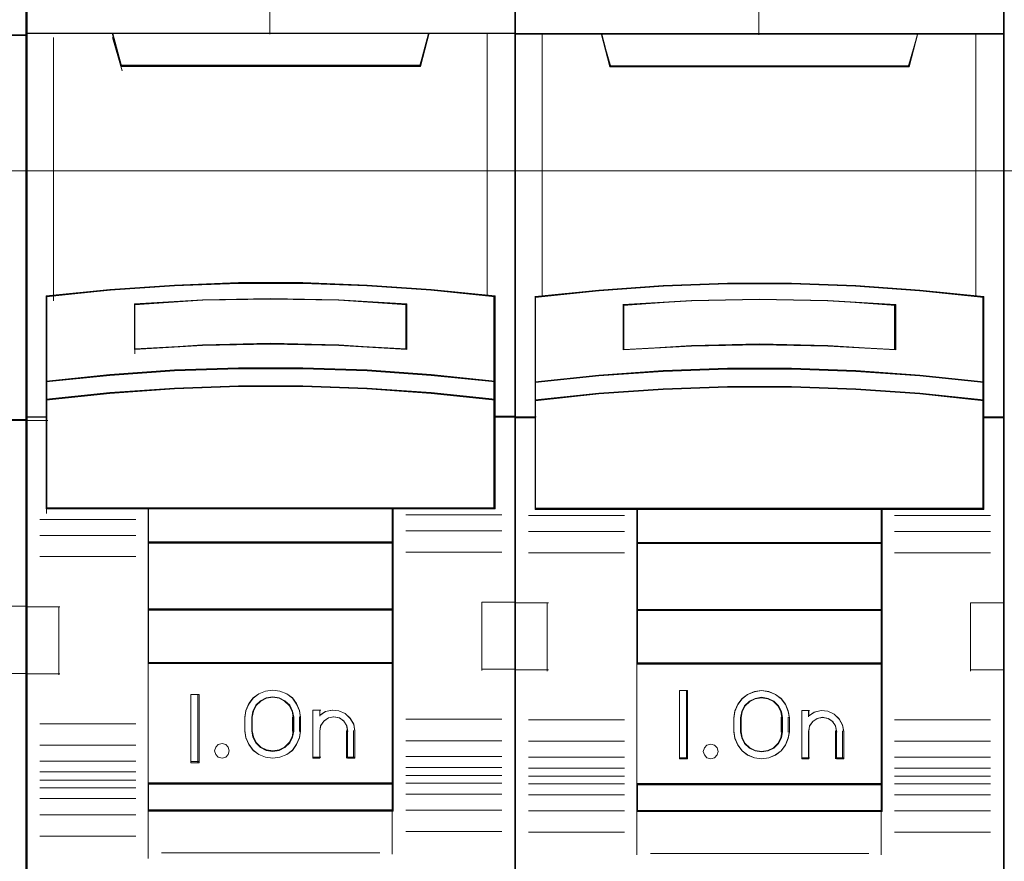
# Model space of a CAD drawing. Header units: millimetres. Extents: x 262469 to 275208, y -32539 to 9411.
# Tile 12 of 256: x 270010 to 270050, y -26614 to -26580. Entities that reach past the tile are written whole.
import ezdxf

# ---------------------------------------------------------------- set-up
doc = ezdxf.new("R2010")
doc.units = ezdxf.units.MM
doc.header["$LTSCALE"] = 100
doc.layers.add('$ ele elektryka', color=1, linetype='Continuous', lineweight=30)
doc.layers.add('$ IE SCHEMAT', color=7, linetype='Continuous', lineweight=0)

msp = doc.modelspace()

# ---------------------------------------------------------------- linework, layer by layer
at = {"layer": '$ ele elektryka', "color": 7, "lineweight": 0}
for points in [[(269970.524, -26559.568), (269950.698, -26559.568), (269950.698, -26649.845), (269970.524, -26649.845), (269990.338, -26649.845), (270010.164, -26649.845), (270010.164, -26559.568), (269990.338, -26559.568), (269970.524, -26559.568)], [(270029.911, -26559.564), (270010.121, -26559.564), (270010.121, -26649.512), (270029.911, -26649.512), (270029.911, -26559.564)], [(270049.681, -26559.588), (270029.892, -26559.588), (270029.892, -26649.535), (270049.681, -26649.535), (270049.681, -26559.588)], [(270009.012, -26580.224), (270009.012, -26590.913), (270009.298, -26590.925), (270009.298, -26594.383), (270009.298, -26595.123), (270009.298, -26595.82), (270010.164, -26595.82), (270010.164, -26580.224), (270009.012, -26580.224)], [(270018.718, -26590.268), (270021.314, -26590.268), (270023.91, -26590.364), (270026.501, -26590.546), (270029.091, -26590.8), (270029.091, -26594.252), (270029.091, -26594.989), (270029.091, -26595.685), (270029.911, -26595.685), (270029.911, -26580.147), (270028.809, -26580.147), (270026.415, -26580.147), (270026.066, -26581.447), (270013.967, -26581.447), (270013.618, -26580.147), (270011.224, -26580.147), (270010.121, -26580.147), (270010.121, -26595.685), (270010.942, -26595.685), (270010.942, -26594.989), (270010.942, -26594.252), (270010.942, -26590.8), (270013.52, -26590.546), (270016.122, -26590.364), (270018.718, -26590.268)], [(270013.959, -26581.493), (270026.077, -26581.493), (270026.427, -26580.147), (270020.012, -26580.147), (270013.61, -26580.147), (270013.959, -26581.493)], [(270038.488, -26590.291), (270041.085, -26590.291), (270043.681, -26590.388), (270046.271, -26590.569), (270048.861, -26590.823), (270048.861, -26594.275), (270048.861, -26595.013), (270048.861, -26595.708), (270049.681, -26595.708), (270049.681, -26580.17), (270048.579, -26580.17), (270046.185, -26580.17), (270045.836, -26581.47), (270033.737, -26581.47), (270033.388, -26580.17), (270030.994, -26580.17), (270029.892, -26580.17), (270029.892, -26595.708), (270030.712, -26595.708), (270030.712, -26595.013), (270030.712, -26594.275), (270030.712, -26590.823), (270033.29, -26590.569), (270035.892, -26590.388), (270038.488, -26590.291)], [(270033.729, -26581.517), (270045.843, -26581.517), (270046.193, -26580.17), (270039.78, -26580.17), (270033.38, -26580.17), (270033.729, -26581.517)], [(270023.914, -26593.812), (270026.505, -26593.988), (270029.096, -26594.257), (270029.096, -26590.776), (270026.505, -26590.521), (270023.914, -26590.338), (270021.317, -26590.24), (270018.72, -26590.24), (270016.122, -26590.338), (270013.519, -26590.521), (270010.94, -26590.776), (270010.94, -26594.257), (270013.519, -26593.988), (270016.122, -26593.812), (270018.72, -26593.72), (270021.317, -26593.72), (270023.914, -26593.812)], [(270043.681, -26593.835), (270046.272, -26594.012), (270048.863, -26594.28), (270048.863, -26590.8), (270046.272, -26590.544), (270043.681, -26590.361), (270041.085, -26590.263), (270038.488, -26590.263), (270035.891, -26590.361), (270033.289, -26590.544), (270030.71, -26590.8), (270030.71, -26594.28), (270033.289, -26594.012), (270035.891, -26593.835), (270038.488, -26593.743), (270041.085, -26593.743), (270043.681, -26593.835)], [(270025.526, -26591.094), (270025.526, -26592.937), (270022.772, -26592.783), (270020.012, -26592.734), (270017.264, -26592.783), (270014.51, -26592.937), (270014.51, -26591.094), (270017.264, -26590.934), (270020.012, -26590.884), (270022.772, -26590.934), (270025.526, -26591.094)], [(270022.772, -26592.783), (270025.526, -26592.937), (270025.526, -26591.094), (270022.772, -26590.934), (270020.012, -26590.884), (270017.264, -26590.934), (270014.51, -26591.094), (270014.51, -26592.937), (270017.264, -26592.783), (270020.012, -26592.734), (270022.772, -26592.783)], [(270045.297, -26591.117), (270045.297, -26592.96), (270042.542, -26592.806), (270039.78, -26592.757), (270037.031, -26592.806), (270034.276, -26592.96), (270034.276, -26591.117), (270037.031, -26590.957), (270039.78, -26590.908), (270042.542, -26590.957), (270045.297, -26591.117)], [(270042.542, -26592.806), (270045.297, -26592.96), (270045.297, -26591.117), (270042.542, -26590.957), (270039.78, -26590.908), (270037.031, -26590.957), (270034.276, -26591.117), (270034.276, -26592.96), (270037.031, -26592.806), (270039.78, -26592.757), (270042.542, -26592.806)], [(270026.505, -26593.954), (270023.914, -26593.772), (270021.317, -26593.678), (270018.72, -26593.678), (270016.122, -26593.772), (270013.519, -26593.954), (270010.94, -26594.23), (270010.94, -26594.994), (270013.519, -26594.718), (270016.122, -26594.537), (270018.72, -26594.443), (270021.317, -26594.443), (270023.914, -26594.537), (270026.505, -26594.718), (270029.096, -26594.994), (270029.096, -26594.23), (270026.505, -26593.954)], [(270046.272, -26593.977), (270043.681, -26593.796), (270041.085, -26593.702), (270038.488, -26593.702), (270035.891, -26593.796), (270033.289, -26593.977), (270030.71, -26594.253), (270030.71, -26595.017), (270033.289, -26594.741), (270035.891, -26594.56), (270038.488, -26594.466), (270041.085, -26594.466), (270043.681, -26594.56), (270046.272, -26594.741), (270048.863, -26595.017), (270048.863, -26594.253), (270046.272, -26593.977)], [(270023.914, -26594.507), (270021.317, -26594.416), (270018.72, -26594.416), (270016.122, -26594.507), (270013.519, -26594.683), (270010.94, -26594.951), (270010.94, -26595.651), (270010.94, -26599.387), (270015.069, -26599.387), (270024.968, -26599.387), (270029.096, -26599.387), (270029.096, -26595.651), (270029.096, -26594.951), (270026.505, -26594.683), (270023.914, -26594.507)], [(270043.681, -26594.53), (270041.085, -26594.439), (270038.488, -26594.439), (270035.891, -26594.53), (270033.289, -26594.707), (270030.71, -26594.974), (270030.71, -26595.674), (270030.71, -26599.41), (270034.838, -26599.41), (270044.735, -26599.41), (270048.863, -26599.41), (270048.863, -26595.674), (270048.863, -26594.974), (270046.272, -26594.707), (270043.681, -26594.53)], [(270015.057, -26600.768), (270024.975, -26600.768), (270024.975, -26599.34), (270015.057, -26599.34), (270015.057, -26600.768)], [(270034.827, -26600.791), (270044.746, -26600.791), (270044.746, -26599.363), (270034.827, -26599.363), (270034.827, -26600.791)], [(270024.975, -26600.721), (270015.057, -26600.721), (270015.057, -26603.481), (270024.975, -26603.481), (270024.975, -26600.721)], [(270044.746, -26600.745), (270034.827, -26600.745), (270034.827, -26603.504), (270044.746, -26603.504), (270044.746, -26600.745)], [(270024.975, -26603.434), (270015.057, -26603.434), (270015.057, -26605.642), (270024.975, -26605.642), (270024.975, -26603.434)], [(270044.746, -26603.457), (270034.827, -26603.457), (270034.827, -26605.665), (270044.746, -26605.665), (270044.746, -26603.457)], [(270015.057, -26610.52), (270024.975, -26610.52), (270024.975, -26605.595), (270015.057, -26605.595), (270015.057, -26610.52)], [(270034.827, -26610.543), (270044.746, -26610.543), (270044.746, -26605.619), (270034.827, -26605.619), (270034.827, -26610.543)], [(270021.183, -26607.535), (270021.227, -26607.811), (270021.227, -26608.375), (270021.183, -26608.651), (270021.064, -26608.92), (270020.896, -26609.153), (270020.665, -26609.319), (270020.39, -26609.429), (270020.103, -26609.472), (270019.809, -26609.429), (270019.534, -26609.319), (270019.31, -26609.153), (270019.135, -26608.92), (270019.016, -26608.651), (270018.972, -26608.375), (270018.972, -26607.811), (270019.016, -26607.535), (270019.135, -26607.265), (270019.31, -26607.032), (270019.534, -26606.866), (270019.809, -26606.756), (270020.103, -26606.713), (270020.39, -26606.756), (270020.665, -26606.866), (270020.896, -26607.032), (270021.064, -26607.265), (270021.183, -26607.535)], [(270036.876, -26606.736), (270036.876, -26609.495), (270036.55, -26609.495), (270036.55, -26606.736), (270036.876, -26606.736)], [(270040.95, -26607.558), (270040.993, -26607.834), (270040.993, -26608.398), (270040.95, -26608.674), (270040.831, -26608.944), (270040.663, -26609.177), (270040.432, -26609.342), (270040.158, -26609.452), (270039.871, -26609.495), (270039.578, -26609.452), (270039.304, -26609.342), (270039.079, -26609.177), (270038.905, -26608.944), (270038.786, -26608.674), (270038.743, -26608.398), (270038.743, -26607.834), (270038.786, -26607.558), (270038.905, -26607.288), (270039.079, -26607.055), (270039.304, -26606.89), (270039.578, -26606.779), (270039.871, -26606.736), (270040.158, -26606.779), (270040.432, -26606.89), (270040.663, -26607.055), (270040.831, -26607.288), (270040.95, -26607.558)], [(270017.121, -26606.895), (270017.121, -26609.654), (270016.792, -26609.654), (270016.792, -26606.895), (270017.121, -26606.895)], [(270020.947, -26608.375), (270020.947, -26607.809), (270020.903, -26607.563), (270020.79, -26607.329), (270020.595, -26607.145), (270020.363, -26607.028), (270020.105, -26606.985), (270019.841, -26607.028), (270019.608, -26607.145), (270019.413, -26607.329), (270019.3, -26607.563), (270019.256, -26607.809), (270019.256, -26608.375), (270019.3, -26608.621), (270019.413, -26608.854), (270019.608, -26609.039), (270019.841, -26609.156), (270020.105, -26609.193), (270020.363, -26609.156), (270020.595, -26609.039), (270020.79, -26608.854), (270020.903, -26608.621), (270020.947, -26608.375)], [(270040.714, -26608.398), (270040.714, -26607.832), (270040.67, -26607.586), (270040.557, -26607.352), (270040.362, -26607.168), (270040.129, -26607.051), (270039.871, -26607.008), (270039.607, -26607.051), (270039.374, -26607.168), (270039.179, -26607.352), (270039.066, -26607.586), (270039.022, -26607.832), (270039.022, -26608.398), (270039.066, -26608.644), (270039.179, -26608.878), (270039.374, -26609.062), (270039.607, -26609.179), (270039.871, -26609.216), (270040.129, -26609.179), (270040.362, -26609.062), (270040.557, -26608.878), (270040.67, -26608.644), (270040.714, -26608.398)], [(270022.237, -26607.586), (270022.514, -26607.524), (270022.778, -26607.549), (270023.036, -26607.66), (270023.237, -26607.852), (270023.375, -26608.093), (270023.419, -26608.365), (270023.419, -26609.472), (270023.13, -26609.472), (270023.13, -26608.365), (270023.086, -26608.142), (270022.973, -26607.963), (270022.79, -26607.839), (270022.564, -26607.796), (270022.35, -26607.839), (270022.174, -26607.963), (270022.042, -26608.142), (270022.004, -26608.365), (270022.004, -26609.472), (270021.727, -26609.472), (270021.727, -26607.524), (270022.004, -26607.524), (270022.004, -26607.734), (270022.237, -26607.586)], [(270042.007, -26607.609), (270042.284, -26607.547), (270042.548, -26607.572), (270042.806, -26607.683), (270043.007, -26607.875), (270043.145, -26608.116), (270043.19, -26608.388), (270043.19, -26609.495), (270042.9, -26609.495), (270042.9, -26608.388), (270042.856, -26608.166), (270042.743, -26607.986), (270042.561, -26607.863), (270042.334, -26607.819), (270042.12, -26607.863), (270041.944, -26607.986), (270041.812, -26608.166), (270041.774, -26608.388), (270041.774, -26609.495), (270041.498, -26609.495), (270041.498, -26607.547), (270041.774, -26607.547), (270041.774, -26607.758), (270042.007, -26607.609)], [(270018.304, -26609.026), (270018.344, -26609.171), (270018.304, -26609.315), (270018.198, -26609.426), (270018.052, -26609.472), (270017.892, -26609.426), (270017.793, -26609.315), (270017.746, -26609.171), (270017.793, -26609.026), (270017.892, -26608.915), (270018.052, -26608.882), (270018.198, -26608.915), (270018.304, -26609.026)], [(270038.07, -26609.05), (270038.11, -26609.194), (270038.07, -26609.338), (270037.964, -26609.45), (270037.818, -26609.495), (270037.659, -26609.45), (270037.559, -26609.338), (270037.513, -26609.194), (270037.559, -26609.05), (270037.659, -26608.938), (270037.818, -26608.906), (270037.964, -26608.938), (270038.07, -26609.05)], [(270024.975, -26610.473), (270015.057, -26610.473), (270015.057, -26611.606), (270024.975, -26611.606), (270024.975, -26610.473)], [(270044.746, -26610.497), (270034.827, -26610.497), (270034.827, -26611.63), (270044.746, -26611.63), (270044.746, -26610.497)]]:
    msp.add_lwpolyline(points, close=True, dxfattribs=at)
at = {"layer": '$ ele elektryka', "color": 139, "lineweight": 0}
for points in [[(269970.524, -26559.568), (269950.698, -26559.568), (269950.698, -26649.845), (269970.524, -26649.845), (269990.338, -26649.845), (270010.164, -26649.845), (270010.164, -26559.568), (269990.338, -26559.568), (269970.524, -26559.568)], [(269970.531, -26559.588), (269950.717, -26559.588), (269950.717, -26649.83), (269970.531, -26649.83), (269990.331, -26649.83), (270010.145, -26649.83), (270010.145, -26559.588), (269990.331, -26559.588), (269970.531, -26559.588)], [(270029.911, -26559.564), (270010.121, -26559.564), (270010.121, -26649.512), (270029.911, -26649.512), (270029.911, -26559.564)], [(270049.681, -26559.588), (270029.892, -26559.588), (270029.892, -26649.535), (270049.681, -26649.535), (270049.681, -26559.588)], [(270023.904, -26594.529), (270021.313, -26594.439), (270018.723, -26594.439), (270016.132, -26594.529), (270013.536, -26594.704), (270010.963, -26594.97), (270010.963, -26595.663), (270010.963, -26599.367), (270015.081, -26599.367), (270024.955, -26599.367), (270029.073, -26599.367), (270029.073, -26595.663), (270029.073, -26594.97), (270026.488, -26594.704), (270023.904, -26594.529)], [(270043.67, -26594.553), (270041.08, -26594.462), (270038.489, -26594.462), (270035.899, -26594.553), (270033.302, -26594.728), (270030.73, -26594.993), (270030.73, -26595.687), (270030.73, -26599.39), (270034.848, -26599.39), (270044.721, -26599.39), (270048.839, -26599.39), (270048.839, -26595.687), (270048.839, -26594.993), (270046.255, -26594.728), (270043.67, -26594.553)], [(270018.344, -26609.171), (270018.304, -26609.026), (270018.198, -26608.915), (270018.052, -26608.882), (270017.892, -26608.915), (270017.793, -26609.026), (270017.746, -26609.171), (270017.793, -26609.315), (270017.892, -26609.426), (270018.052, -26609.472), (270018.198, -26609.426), (270018.304, -26609.315), (270018.344, -26609.171)], [(270038.11, -26609.194), (270038.07, -26609.05), (270037.964, -26608.938), (270037.818, -26608.906), (270037.659, -26608.938), (270037.559, -26609.05), (270037.513, -26609.194), (270037.559, -26609.338), (270037.659, -26609.45), (270037.818, -26609.495), (270037.964, -26609.45), (270038.07, -26609.338), (270038.11, -26609.194)]]:
    msp.add_lwpolyline(points, close=True, dxfattribs=at)
at = {"layer": '$ ele elektryka', "color": 59, "lineweight": 0}
for points in [[(270029.892, -26559.588), (270010.145, -26559.588), (270010.145, -26649.492), (270029.892, -26649.492), (270029.892, -26559.588)], [(270049.658, -26559.611), (270029.915, -26559.611), (270029.915, -26649.515), (270049.658, -26649.515), (270049.658, -26559.611)], [(270018.723, -26590.263), (270021.313, -26590.263), (270023.904, -26590.359), (270026.488, -26590.54), (270029.073, -26590.794), (270029.073, -26594.236), (270029.073, -26594.972), (270029.073, -26595.665), (270029.892, -26595.665), (270029.892, -26580.17), (270028.792, -26580.17), (270026.403, -26580.17), (270026.055, -26581.466), (270013.982, -26581.466), (270013.633, -26580.17), (270011.244, -26580.17), (270010.145, -26580.17), (270010.145, -26595.665), (270010.963, -26595.665), (270010.963, -26594.972), (270010.963, -26594.236), (270010.963, -26590.794), (270013.536, -26590.54), (270016.132, -26590.359), (270018.723, -26590.263)], [(270013.959, -26581.493), (270026.077, -26581.493), (270026.427, -26580.147), (270020.012, -26580.147), (270013.61, -26580.147), (270013.959, -26581.493)], [(270038.491, -26590.286), (270041.082, -26590.286), (270043.672, -26590.383), (270046.256, -26590.564), (270048.839, -26590.817), (270048.839, -26594.26), (270048.839, -26594.995), (270048.839, -26595.688), (270049.658, -26595.688), (270049.658, -26580.193), (270048.558, -26580.193), (270046.17, -26580.193), (270045.822, -26581.49), (270033.751, -26581.49), (270033.403, -26580.193), (270031.014, -26580.193), (270029.915, -26580.193), (270029.915, -26595.688), (270030.733, -26595.688), (270030.733, -26594.995), (270030.733, -26594.26), (270030.733, -26590.817), (270033.305, -26590.564), (270035.901, -26590.383), (270038.491, -26590.286)], [(270033.729, -26581.517), (270045.843, -26581.517), (270046.193, -26580.17), (270039.78, -26580.17), (270033.38, -26580.17), (270033.729, -26581.517)], [(270023.914, -26593.812), (270026.505, -26593.988), (270029.096, -26594.257), (270029.096, -26590.776), (270026.505, -26590.521), (270023.914, -26590.338), (270021.317, -26590.24), (270018.72, -26590.24), (270016.122, -26590.338), (270013.519, -26590.521), (270010.94, -26590.776), (270010.94, -26594.257), (270013.519, -26593.988), (270016.122, -26593.812), (270018.72, -26593.72), (270021.317, -26593.72), (270023.914, -26593.812)], [(270043.681, -26593.835), (270046.272, -26594.012), (270048.863, -26594.28), (270048.863, -26590.8), (270046.272, -26590.544), (270043.681, -26590.361), (270041.085, -26590.263), (270038.488, -26590.263), (270035.891, -26590.361), (270033.289, -26590.544), (270030.71, -26590.8), (270030.71, -26594.28), (270033.289, -26594.012), (270035.891, -26593.835), (270038.488, -26593.743), (270041.085, -26593.743), (270043.681, -26593.835)], [(270025.526, -26591.094), (270025.526, -26592.937), (270022.772, -26592.783), (270020.012, -26592.734), (270017.264, -26592.783), (270014.51, -26592.937), (270014.51, -26591.094), (270017.264, -26590.934), (270020.012, -26590.884), (270022.772, -26590.934), (270025.526, -26591.094)], [(270022.772, -26592.783), (270025.526, -26592.937), (270025.526, -26591.094), (270022.772, -26590.934), (270020.012, -26590.884), (270017.264, -26590.934), (270014.51, -26591.094), (270014.51, -26592.937), (270017.264, -26592.783), (270020.012, -26592.734), (270022.772, -26592.783)], [(270022.76, -26592.767), (270025.503, -26592.918), (270025.503, -26591.109), (270022.76, -26590.952), (270020.01, -26590.904), (270017.273, -26590.952), (270014.529, -26591.109), (270014.529, -26592.918), (270017.273, -26592.767), (270020.01, -26592.718), (270022.76, -26592.767)], [(270045.297, -26591.117), (270045.297, -26592.96), (270042.542, -26592.806), (270039.78, -26592.757), (270037.031, -26592.806), (270034.276, -26592.96), (270034.276, -26591.117), (270037.031, -26590.957), (270039.78, -26590.908), (270042.542, -26590.957), (270045.297, -26591.117)], [(270042.542, -26592.806), (270045.297, -26592.96), (270045.297, -26591.117), (270042.542, -26590.957), (270039.78, -26590.908), (270037.031, -26590.957), (270034.276, -26591.117), (270034.276, -26592.96), (270037.031, -26592.806), (270039.78, -26592.757), (270042.542, -26592.806)], [(270042.53, -26592.79), (270045.273, -26592.941), (270045.273, -26591.133), (270042.53, -26590.975), (270039.78, -26590.927), (270037.043, -26590.975), (270034.3, -26591.133), (270034.3, -26592.941), (270037.043, -26592.79), (270039.78, -26592.741), (270042.53, -26592.79)], [(270026.505, -26593.954), (270023.914, -26593.772), (270021.317, -26593.678), (270018.72, -26593.678), (270016.122, -26593.772), (270013.519, -26593.954), (270010.94, -26594.23), (270010.94, -26594.994), (270013.519, -26594.718), (270016.122, -26594.537), (270018.72, -26594.443), (270021.317, -26594.443), (270023.914, -26594.537), (270026.505, -26594.718), (270029.096, -26594.994), (270029.096, -26594.23), (270026.505, -26593.954)], [(270026.488, -26593.967), (270023.904, -26593.792), (270021.313, -26593.702), (270018.723, -26593.702), (270016.132, -26593.792), (270013.536, -26593.967), (270010.963, -26594.233), (270010.963, -26594.971), (270013.536, -26594.705), (270016.132, -26594.529), (270018.723, -26594.439), (270021.313, -26594.439), (270023.904, -26594.529), (270026.488, -26594.705), (270029.073, -26594.971), (270029.073, -26594.233), (270026.488, -26593.967)], [(270046.272, -26593.977), (270043.681, -26593.796), (270041.085, -26593.702), (270038.488, -26593.702), (270035.891, -26593.796), (270033.289, -26593.977), (270030.71, -26594.253), (270030.71, -26595.017), (270033.289, -26594.741), (270035.891, -26594.56), (270038.488, -26594.466), (270041.085, -26594.466), (270043.681, -26594.56), (270046.272, -26594.741), (270048.863, -26595.017), (270048.863, -26594.253), (270046.272, -26593.977)], [(270046.255, -26593.991), (270043.67, -26593.816), (270041.08, -26593.725), (270038.489, -26593.725), (270035.899, -26593.816), (270033.302, -26593.991), (270030.73, -26594.257), (270030.73, -26594.994), (270033.302, -26594.728), (270035.899, -26594.553), (270038.489, -26594.462), (270041.08, -26594.462), (270043.67, -26594.553), (270046.255, -26594.728), (270048.839, -26594.994), (270048.839, -26594.257), (270046.255, -26593.991)], [(270023.914, -26594.507), (270021.317, -26594.416), (270018.72, -26594.416), (270016.122, -26594.507), (270013.519, -26594.683), (270010.94, -26594.951), (270010.94, -26595.651), (270010.94, -26599.387), (270015.069, -26599.387), (270024.968, -26599.387), (270029.096, -26599.387), (270029.096, -26595.651), (270029.096, -26594.951), (270026.505, -26594.683), (270023.914, -26594.507)], [(270043.681, -26594.53), (270041.085, -26594.439), (270038.488, -26594.439), (270035.891, -26594.53), (270033.289, -26594.707), (270030.71, -26594.974), (270030.71, -26595.674), (270030.71, -26599.41), (270034.838, -26599.41), (270044.735, -26599.41), (270048.863, -26599.41), (270048.863, -26595.674), (270048.863, -26594.974), (270046.272, -26594.707), (270043.681, -26594.53)], [(270015.057, -26600.768), (270024.975, -26600.768), (270024.975, -26599.34), (270015.057, -26599.34), (270015.057, -26600.768)], [(270015.08, -26600.745), (270024.956, -26600.745), (270024.956, -26599.363), (270015.08, -26599.363), (270015.08, -26600.745)], [(270034.827, -26600.791), (270044.746, -26600.791), (270044.746, -26599.363), (270034.827, -26599.363), (270034.827, -26600.791)], [(270034.847, -26600.768), (270044.722, -26600.768), (270044.722, -26599.387), (270034.847, -26599.387), (270034.847, -26600.768)], [(270024.975, -26600.721), (270015.057, -26600.721), (270015.057, -26603.481), (270024.975, -26603.481), (270024.975, -26600.721)], [(270024.956, -26600.741), (270015.08, -26600.741), (270015.08, -26603.457), (270024.956, -26603.457), (270024.956, -26600.741)], [(270044.746, -26600.745), (270034.827, -26600.745), (270034.827, -26603.504), (270044.746, -26603.504), (270044.746, -26600.745)], [(270044.722, -26600.764), (270034.847, -26600.764), (270034.847, -26603.481), (270044.722, -26603.481), (270044.722, -26600.764)], [(270024.975, -26603.434), (270015.057, -26603.434), (270015.057, -26605.642), (270024.975, -26605.642), (270024.975, -26603.434)], [(270024.956, -26603.453), (270015.08, -26603.453), (270015.08, -26605.623), (270024.956, -26605.623), (270024.956, -26603.453)], [(270044.746, -26603.457), (270034.827, -26603.457), (270034.827, -26605.665), (270044.746, -26605.665), (270044.746, -26603.457)], [(270044.722, -26603.477), (270034.847, -26603.477), (270034.847, -26605.646), (270044.722, -26605.646), (270044.722, -26603.477)], [(270015.057, -26610.52), (270024.975, -26610.52), (270024.975, -26605.595), (270015.057, -26605.595), (270015.057, -26610.52)], [(270034.827, -26610.543), (270044.746, -26610.543), (270044.746, -26605.619), (270034.827, -26605.619), (270034.827, -26610.543)], [(270021.183, -26607.535), (270021.227, -26607.811), (270021.227, -26608.375), (270021.183, -26608.651), (270021.064, -26608.92), (270020.896, -26609.153), (270020.665, -26609.319), (270020.39, -26609.429), (270020.103, -26609.472), (270019.809, -26609.429), (270019.534, -26609.319), (270019.31, -26609.153), (270019.135, -26608.92), (270019.016, -26608.651), (270018.972, -26608.375), (270018.972, -26607.811), (270019.016, -26607.535), (270019.135, -26607.265), (270019.31, -26607.032), (270019.534, -26606.866), (270019.809, -26606.756), (270020.103, -26606.713), (270020.39, -26606.756), (270020.665, -26606.866), (270020.896, -26607.032), (270021.064, -26607.265), (270021.183, -26607.535)], [(270036.876, -26606.736), (270036.876, -26609.495), (270036.55, -26609.495), (270036.55, -26606.736), (270036.876, -26606.736)], [(270040.95, -26607.558), (270040.993, -26607.834), (270040.993, -26608.398), (270040.95, -26608.674), (270040.831, -26608.944), (270040.663, -26609.177), (270040.432, -26609.342), (270040.158, -26609.452), (270039.871, -26609.495), (270039.578, -26609.452), (270039.304, -26609.342), (270039.079, -26609.177), (270038.905, -26608.944), (270038.786, -26608.674), (270038.743, -26608.398), (270038.743, -26607.834), (270038.786, -26607.558), (270038.905, -26607.288), (270039.079, -26607.055), (270039.304, -26606.89), (270039.578, -26606.779), (270039.871, -26606.736), (270040.158, -26606.779), (270040.432, -26606.89), (270040.663, -26607.055), (270040.831, -26607.288), (270040.95, -26607.558)], [(270017.121, -26606.895), (270017.121, -26609.654), (270016.792, -26609.654), (270016.792, -26606.895), (270017.121, -26606.895)], [(270020.947, -26608.375), (270020.947, -26607.809), (270020.903, -26607.563), (270020.79, -26607.329), (270020.595, -26607.145), (270020.363, -26607.028), (270020.105, -26606.985), (270019.841, -26607.028), (270019.608, -26607.145), (270019.413, -26607.329), (270019.3, -26607.563), (270019.256, -26607.809), (270019.256, -26608.375), (270019.3, -26608.621), (270019.413, -26608.854), (270019.608, -26609.039), (270019.841, -26609.156), (270020.105, -26609.193), (270020.363, -26609.156), (270020.595, -26609.039), (270020.79, -26608.854), (270020.903, -26608.621), (270020.947, -26608.375)], [(270020.924, -26608.37), (270020.924, -26607.814), (270020.881, -26607.572), (270020.771, -26607.342), (270020.581, -26607.161), (270020.354, -26607.046), (270020.103, -26607.004), (270019.845, -26607.046), (270019.618, -26607.161), (270019.428, -26607.342), (270019.318, -26607.572), (270019.275, -26607.814), (270019.275, -26608.37), (270019.318, -26608.611), (270019.428, -26608.841), (270019.618, -26609.022), (270019.845, -26609.137), (270020.103, -26609.173), (270020.354, -26609.137), (270020.581, -26609.022), (270020.771, -26608.841), (270020.881, -26608.611), (270020.924, -26608.37)], [(270040.714, -26608.398), (270040.714, -26607.832), (270040.67, -26607.586), (270040.557, -26607.352), (270040.362, -26607.168), (270040.129, -26607.051), (270039.871, -26607.008), (270039.607, -26607.051), (270039.374, -26607.168), (270039.179, -26607.352), (270039.066, -26607.586), (270039.022, -26607.832), (270039.022, -26608.398), (270039.066, -26608.644), (270039.179, -26608.878), (270039.374, -26609.062), (270039.607, -26609.179), (270039.871, -26609.216), (270040.129, -26609.179), (270040.362, -26609.062), (270040.557, -26608.878), (270040.67, -26608.644), (270040.714, -26608.398)], [(270040.691, -26608.393), (270040.691, -26607.837), (270040.648, -26607.595), (270040.538, -26607.366), (270040.348, -26607.184), (270040.122, -26607.07), (270039.871, -26607.027), (270039.614, -26607.07), (270039.388, -26607.184), (270039.198, -26607.366), (270039.088, -26607.595), (270039.045, -26607.837), (270039.045, -26608.393), (270039.088, -26608.635), (270039.198, -26608.864), (270039.388, -26609.046), (270039.614, -26609.16), (270039.871, -26609.197), (270040.122, -26609.16), (270040.348, -26609.046), (270040.538, -26608.864), (270040.648, -26608.635), (270040.691, -26608.393)], [(270022.237, -26607.586), (270022.514, -26607.524), (270022.778, -26607.549), (270023.036, -26607.66), (270023.237, -26607.852), (270023.375, -26608.093), (270023.419, -26608.365), (270023.419, -26609.472), (270023.13, -26609.472), (270023.13, -26608.365), (270023.086, -26608.142), (270022.973, -26607.963), (270022.79, -26607.839), (270022.564, -26607.796), (270022.35, -26607.839), (270022.174, -26607.963), (270022.042, -26608.142), (270022.004, -26608.365), (270022.004, -26609.472), (270021.727, -26609.472), (270021.727, -26607.524), (270022.004, -26607.524), (270022.004, -26607.734), (270022.237, -26607.586)], [(270042.007, -26607.609), (270042.284, -26607.547), (270042.548, -26607.572), (270042.806, -26607.683), (270043.007, -26607.875), (270043.145, -26608.116), (270043.19, -26608.388), (270043.19, -26609.495), (270042.9, -26609.495), (270042.9, -26608.388), (270042.856, -26608.166), (270042.743, -26607.986), (270042.561, -26607.863), (270042.334, -26607.819), (270042.12, -26607.863), (270041.944, -26607.986), (270041.812, -26608.166), (270041.774, -26608.388), (270041.774, -26609.495), (270041.498, -26609.495), (270041.498, -26607.547), (270041.774, -26607.547), (270041.774, -26607.758), (270042.007, -26607.609)], [(270018.304, -26609.026), (270018.344, -26609.171), (270018.304, -26609.315), (270018.198, -26609.426), (270018.052, -26609.472), (270017.892, -26609.426), (270017.793, -26609.315), (270017.746, -26609.171), (270017.793, -26609.026), (270017.892, -26608.915), (270018.052, -26608.882), (270018.198, -26608.915), (270018.304, -26609.026)], [(270038.07, -26609.05), (270038.11, -26609.194), (270038.07, -26609.338), (270037.964, -26609.45), (270037.818, -26609.495), (270037.659, -26609.45), (270037.559, -26609.338), (270037.513, -26609.194), (270037.559, -26609.05), (270037.659, -26608.938), (270037.818, -26608.906), (270037.964, -26608.938), (270038.07, -26609.05)], [(270024.975, -26610.473), (270015.057, -26610.473), (270015.057, -26611.606), (270024.975, -26611.606), (270024.975, -26610.473)], [(270024.956, -26610.497), (270015.08, -26610.497), (270015.08, -26611.583), (270024.956, -26611.583), (270024.956, -26610.497)], [(270044.746, -26610.497), (270034.827, -26610.497), (270034.827, -26611.63), (270044.746, -26611.63), (270044.746, -26610.497)], [(270044.722, -26610.52), (270034.847, -26610.52), (270034.847, -26611.606), (270044.722, -26611.606), (270044.722, -26610.52)]]:
    msp.add_lwpolyline(points, close=True, dxfattribs=at)
at = {"layer": '$ ele elektryka', "color": 139, "lineweight": 0}
for points in [[(270019.989, -26572.242), (270019.989, -26580.197)], [(270039.755, -26572.265), (270039.755, -26580.221)], [(269950.698, -26580.224), (270010.164, -26580.224)], [(270010.121, -26580.147), (270029.911, -26580.147)], [(270013.621, -26580.329), (270014.017, -26581.676)], [(270026.427, -26580.147), (270026.031, -26581.493)], [(270029.892, -26580.17), (270049.681, -26580.17)], [(270033.38, -26580.17), (270033.776, -26581.517)], [(270046.193, -26580.17), (270045.797, -26581.517)], [(270013.959, -26581.443), (270026.077, -26581.443)], [(270033.725, -26581.466), (270045.844, -26581.466)], [(270029.096, -26590.814), (270026.505, -26590.54), (270023.914, -26590.345), (270021.317, -26590.24), (270018.72, -26590.24), (270016.122, -26590.345), (270013.519, -26590.54), (270010.94, -26590.814)], [(270048.863, -26590.838), (270046.272, -26590.564), (270043.681, -26590.368), (270041.085, -26590.263), (270038.488, -26590.263), (270035.891, -26590.368), (270033.289, -26590.564), (270030.71, -26590.838)], [(270029.046, -26599.387), (270029.046, -26590.768)], [(270030.71, -26590.791), (270030.71, -26599.41)], [(270048.816, -26599.41), (270048.816, -26590.791)], [(270010.952, -26590.95), (270010.952, -26599.569)], [(270025.526, -26591.137), (270022.772, -26590.944), (270020.012, -26590.884), (270017.264, -26590.944), (270014.51, -26591.137)], [(270025.48, -26592.937), (270025.48, -26591.09)], [(270045.297, -26591.16), (270042.542, -26590.967), (270039.78, -26590.908), (270037.031, -26590.967), (270034.276, -26591.16)], [(270034.276, -26592.96), (270034.276, -26591.113)], [(270045.246, -26592.96), (270045.246, -26591.113)], [(270014.522, -26593.12), (270014.522, -26591.272)], [(270025.526, -26592.937), (270022.772, -26592.752), (270020.012, -26592.693), (270017.264, -26592.752), (270014.51, -26592.937)], [(270045.297, -26592.96), (270042.542, -26592.775), (270039.78, -26592.716), (270037.031, -26592.775), (270034.276, -26592.96)], [(270029.096, -26594.257), (270026.505, -26593.967), (270023.914, -26593.777), (270021.317, -26593.678), (270018.72, -26593.678), (270016.122, -26593.777), (270013.519, -26593.967), (270010.94, -26594.257)], [(270048.863, -26594.28), (270046.272, -26593.991), (270043.681, -26593.8), (270041.085, -26593.702), (270038.488, -26593.702), (270035.891, -26593.8), (270033.289, -26593.991), (270030.71, -26594.28)], [(270029.096, -26594.994), (270026.505, -26594.705), (270023.914, -26594.514), (270021.317, -26594.416), (270018.72, -26594.416), (270016.122, -26594.514), (270013.519, -26594.705), (270010.94, -26594.994)], [(270048.863, -26595.017), (270046.272, -26594.728), (270043.681, -26594.537), (270041.085, -26594.439), (270038.488, -26594.439), (270035.891, -26594.537), (270033.289, -26594.728), (270030.71, -26595.017)], [(270010.164, -26595.778), (270009.287, -26595.778)], [(270011.002, -26595.82), (270010.133, -26595.82)], [(270029.911, -26595.638), (270029.046, -26595.638)], [(270030.757, -26595.661), (270029.892, -26595.661)], [(270049.681, -26595.661), (270048.816, -26595.661)], [(270029.096, -26599.34), (270010.94, -26599.34)], [(270015.057, -26599.34), (270024.975, -26599.34)], [(270015.069, -26599.522), (270015.069, -26611.789)], [(270024.929, -26599.34), (270024.929, -26611.606)], [(270048.863, -26599.363), (270030.71, -26599.363)], [(270034.827, -26599.363), (270034.827, -26611.63)], [(270034.827, -26599.363), (270044.746, -26599.363)], [(270044.699, -26599.363), (270044.699, -26611.63)], [(270014.568, -26599.813), (270010.684, -26599.813)], [(270025.48, -26599.631), (270029.364, -26599.631)], [(270034.323, -26599.654), (270030.439, -26599.654)], [(270045.246, -26599.654), (270049.13, -26599.654)], [(270025.48, -26600.275), (270029.364, -26600.275)], [(270034.323, -26600.299), (270030.439, -26600.299)], [(270045.246, -26600.299), (270049.13, -26600.299)], [(270014.568, -26600.458), (270010.684, -26600.458)], [(270015.057, -26600.721), (270024.975, -26600.721)], [(270034.827, -26600.745), (270044.746, -26600.745)], [(270025.48, -26601.137), (270029.364, -26601.137)], [(270034.323, -26601.16), (270030.439, -26601.16)], [(270045.246, -26601.16), (270049.13, -26601.16)], [(270014.568, -26601.319), (270010.684, -26601.319)], [(270028.553, -26605.921), (270028.553, -26603.162)], [(270028.553, -26603.162), (270029.911, -26603.162)], [(270029.892, -26603.186), (270031.254, -26603.186)], [(270031.203, -26603.186), (270031.203, -26605.945)], [(270048.319, -26605.945), (270048.319, -26603.186)], [(270048.319, -26603.186), (270049.681, -26603.186)], [(270008.798, -26603.329), (270010.164, -26603.329)], [(270010.133, -26603.345), (270011.495, -26603.345)], [(270011.448, -26603.345), (270011.448, -26606.104)], [(270015.057, -26603.434), (270024.975, -26603.434)], [(270034.827, -26603.457), (270044.746, -26603.457)], [(270015.057, -26605.595), (270024.975, -26605.595)], [(270028.553, -26605.875), (270029.911, -26605.875)], [(270029.892, -26605.898), (270031.254, -26605.898)], [(270034.827, -26605.619), (270044.746, -26605.619)], [(270048.319, -26605.898), (270049.681, -26605.898)], [(270008.798, -26606.046), (270010.164, -26606.046)], [(270010.133, -26606.057), (270011.495, -26606.057)], [(270021.227, -26607.838), (270021.183, -26607.555), (270021.064, -26607.279), (270020.896, -26607.04), (270020.665, -26606.87), (270020.39, -26606.757), (270020.103, -26606.713), (270019.809, -26606.757), (270019.534, -26606.87), (270019.31, -26607.04), (270019.135, -26607.279), (270019.016, -26607.555), (270018.972, -26607.838)], [(270036.876, -26606.736), (270036.55, -26606.736)], [(270036.55, -26606.736), (270036.55, -26609.495)], [(270036.83, -26606.736), (270036.83, -26609.495)], [(270040.993, -26607.862), (270040.95, -26607.579), (270040.831, -26607.302), (270040.663, -26607.063), (270040.432, -26606.893), (270040.158, -26606.78), (270039.871, -26606.736), (270039.578, -26606.78), (270039.304, -26606.893), (270039.079, -26607.063), (270038.905, -26607.302), (270038.786, -26607.579), (270038.743, -26607.862)], [(270017.121, -26606.895), (270016.792, -26606.895)], [(270016.792, -26606.895), (270016.792, -26609.654)], [(270017.075, -26606.895), (270017.075, -26609.654)], [(270020.947, -26607.838), (270020.903, -26607.584), (270020.79, -26607.341), (270020.595, -26607.15), (270020.363, -26607.029), (270020.105, -26606.985), (270019.841, -26607.029), (270019.608, -26607.15), (270019.413, -26607.341), (270019.3, -26607.584), (270019.256, -26607.838)], [(270040.714, -26607.862), (270040.67, -26607.607), (270040.557, -26607.365), (270040.362, -26607.174), (270040.129, -26607.053), (270039.871, -26607.008), (270039.607, -26607.053), (270039.374, -26607.174), (270039.179, -26607.365), (270039.066, -26607.607), (270039.022, -26607.862)], [(270021.727, -26607.524), (270022.046, -26607.524)], [(270021.727, -26607.524), (270021.727, -26609.472)], [(270021.999, -26607.524), (270021.999, -26607.776)], [(270023.419, -26608.393), (270023.375, -26608.112), (270023.236, -26607.863), (270023.034, -26607.665), (270022.775, -26607.55), (270022.51, -26607.524), (270022.233, -26607.588), (270021.999, -26607.741)], [(270041.498, -26607.547), (270041.812, -26607.547)], [(270041.498, -26607.547), (270041.498, -26609.495)], [(270041.765, -26607.547), (270041.765, -26607.8)], [(270043.19, -26608.417), (270043.145, -26608.135), (270043.006, -26607.886), (270042.803, -26607.688), (270042.544, -26607.573), (270042.278, -26607.547), (270042, -26607.611), (270041.765, -26607.765)], [(270018.972, -26608.393), (270018.972, -26607.792)], [(270019.256, -26608.393), (270019.256, -26607.792)], [(270020.897, -26608.393), (270020.897, -26607.792)], [(270021.18, -26608.393), (270021.18, -26607.792)], [(270023.14, -26608.393), (270023.095, -26608.158), (270022.981, -26607.968), (270022.796, -26607.838), (270022.566, -26607.792), (270022.35, -26607.838), (270022.171, -26607.968), (270022.037, -26608.158), (270021.999, -26608.393)], [(270025.48, -26607.893), (270029.364, -26607.893)], [(270034.323, -26607.916), (270030.439, -26607.916)], [(270038.743, -26608.417), (270038.743, -26607.815)], [(270039.022, -26608.417), (270039.022, -26607.815)], [(270040.667, -26608.417), (270040.667, -26607.815)], [(270040.947, -26608.417), (270040.947, -26607.815)], [(270042.906, -26608.417), (270042.862, -26608.181), (270042.747, -26607.992), (270042.562, -26607.861), (270042.333, -26607.815), (270042.116, -26607.861), (270041.938, -26607.992), (270041.804, -26608.181), (270041.765, -26608.417)], [(270045.246, -26607.916), (270049.13, -26607.916)], [(270014.568, -26608.075), (270010.684, -26608.075)], [(270018.972, -26608.347), (270019.016, -26608.63), (270019.135, -26608.906), (270019.31, -26609.145), (270019.534, -26609.315), (270019.809, -26609.428), (270020.103, -26609.472), (270020.39, -26609.428), (270020.665, -26609.315), (270020.896, -26609.145), (270021.064, -26608.906), (270021.183, -26608.63), (270021.227, -26608.347)], [(270019.256, -26608.347), (270019.3, -26608.601), (270019.413, -26608.843), (270019.608, -26609.034), (270019.841, -26609.155), (270020.105, -26609.193), (270020.363, -26609.155), (270020.595, -26609.034), (270020.79, -26608.843), (270020.903, -26608.601), (270020.947, -26608.347)], [(270021.999, -26608.347), (270021.999, -26609.472)], [(270023.089, -26608.347), (270023.089, -26609.472)], [(270023.373, -26608.347), (270023.373, -26609.472)], [(270038.743, -26608.37), (270038.786, -26608.653), (270038.905, -26608.93), (270039.079, -26609.168), (270039.304, -26609.338), (270039.578, -26609.451), (270039.871, -26609.495), (270040.158, -26609.451), (270040.432, -26609.338), (270040.663, -26609.168), (270040.831, -26608.93), (270040.95, -26608.653), (270040.993, -26608.37)], [(270039.022, -26608.37), (270039.066, -26608.624), (270039.179, -26608.866), (270039.374, -26609.057), (270039.607, -26609.178), (270039.871, -26609.216), (270040.129, -26609.178), (270040.362, -26609.057), (270040.557, -26608.866), (270040.67, -26608.624), (270040.714, -26608.37)], [(270041.765, -26608.37), (270041.765, -26609.495)], [(270042.86, -26608.37), (270042.86, -26609.495)], [(270043.139, -26608.37), (270043.139, -26609.495)], [(270025.48, -26608.762), (270029.364, -26608.762)], [(270014.568, -26608.944), (270010.684, -26608.944)], [(270034.323, -26608.785), (270030.439, -26608.785)], [(270045.246, -26608.785), (270049.13, -26608.785)], [(270021.727, -26609.426), (270022.046, -26609.426)], [(270023.089, -26609.426), (270023.419, -26609.426)], [(270025.48, -26609.406), (270029.364, -26609.406)], [(270034.323, -26609.429), (270030.439, -26609.429)], [(270036.876, -26609.449), (270036.55, -26609.449)], [(270041.498, -26609.449), (270041.812, -26609.449)], [(270042.86, -26609.449), (270043.19, -26609.449)], [(270045.246, -26609.429), (270049.13, -26609.429)], [(270014.568, -26609.589), (270010.684, -26609.589)], [(270017.121, -26609.608), (270016.792, -26609.608)], [(270025.48, -26609.845), (270029.364, -26609.845)], [(270034.323, -26609.868), (270030.439, -26609.868)], [(270045.246, -26609.868), (270049.13, -26609.868)], [(270014.568, -26610.027), (270010.684, -26610.027)], [(270014.568, -26610.353), (270010.684, -26610.353)], [(270025.48, -26610.171), (270029.364, -26610.171)], [(270034.323, -26610.194), (270030.439, -26610.194)], [(270045.246, -26610.194), (270049.13, -26610.194)], [(270014.568, -26610.667), (270010.684, -26610.667)], [(270015.057, -26610.473), (270024.975, -26610.473)], [(270025.48, -26610.485), (270029.364, -26610.485)], [(270034.323, -26610.508), (270030.439, -26610.508)], [(270034.827, -26610.497), (270044.746, -26610.497)], [(270045.246, -26610.508), (270049.13, -26610.508)], [(270014.568, -26611.106), (270010.684, -26611.106)], [(270025.48, -26610.923), (270029.364, -26610.923)], [(270034.323, -26610.947), (270030.439, -26610.947)], [(270045.246, -26610.947), (270049.13, -26610.947)], [(270015.057, -26611.556), (270024.975, -26611.556)], [(270024.929, -26611.556), (270024.929, -26613.349)], [(270014.568, -26611.758), (270010.684, -26611.758)], [(270015.069, -26611.738), (270015.069, -26613.531)], [(270025.48, -26611.575), (270029.364, -26611.575)], [(270034.323, -26611.599), (270030.439, -26611.599)], [(270034.827, -26611.579), (270044.746, -26611.579)], [(270034.827, -26611.579), (270034.827, -26613.372)], [(270044.699, -26611.579), (270044.699, -26613.372)], [(270045.246, -26611.599), (270049.13, -26611.599)], [(270014.568, -26612.619), (270010.684, -26612.619)], [(270025.48, -26612.437), (270029.364, -26612.437)], [(270034.323, -26612.46), (270030.439, -26612.46)], [(270045.246, -26612.46), (270049.13, -26612.46)], [(270015.6, -26613.298), (270024.432, -26613.298)], [(270035.371, -26613.322), (270044.202, -26613.322)]]:
    msp.add_lwpolyline(points, dxfattribs=at)
at = {"layer": '$ ele elektryka', "color": 140, "lineweight": 0}
for points in [[(270009.012, -26580.224), (270009.012, -26590.913), (270009.298, -26590.925), (270009.298, -26594.383), (270009.298, -26595.123), (270009.298, -26595.82), (270010.164, -26595.82), (270010.164, -26580.224), (270009.012, -26580.224)], [(270009.031, -26580.244), (270009.031, -26590.906), (270009.308, -26590.918), (270009.308, -26594.367), (270009.308, -26595.105), (270009.308, -26595.801), (270010.145, -26595.801), (270010.145, -26580.244), (270009.031, -26580.244)], [(270018.718, -26590.268), (270021.314, -26590.268), (270023.91, -26590.364), (270026.501, -26590.546), (270029.091, -26590.8), (270029.091, -26594.252), (270029.091, -26594.989), (270029.091, -26595.685), (270029.911, -26595.685), (270029.911, -26580.147), (270028.809, -26580.147), (270026.415, -26580.147), (270026.066, -26581.447), (270013.967, -26581.447), (270013.618, -26580.147), (270011.224, -26580.147), (270010.121, -26580.147), (270010.121, -26595.685), (270010.942, -26595.685), (270010.942, -26594.989), (270010.942, -26594.252), (270010.942, -26590.8), (270013.52, -26590.546), (270016.122, -26590.364), (270018.718, -26590.268)], [(270013.981, -26581.47), (270026.055, -26581.47), (270026.403, -26580.17), (270020.012, -26580.17), (270013.633, -26580.17), (270013.981, -26581.47)], [(270038.488, -26590.291), (270041.085, -26590.291), (270043.681, -26590.388), (270046.271, -26590.569), (270048.861, -26590.823), (270048.861, -26594.275), (270048.861, -26595.013), (270048.861, -26595.708), (270049.681, -26595.708), (270049.681, -26580.17), (270048.579, -26580.17), (270046.185, -26580.17), (270045.836, -26581.47), (270033.737, -26581.47), (270033.388, -26580.17), (270030.994, -26580.17), (270029.892, -26580.17), (270029.892, -26595.708), (270030.712, -26595.708), (270030.712, -26595.013), (270030.712, -26594.275), (270030.712, -26590.823), (270033.29, -26590.569), (270035.892, -26590.388), (270038.488, -26590.291)], [(270033.748, -26581.493), (270045.821, -26581.493), (270046.17, -26580.193), (270039.778, -26580.193), (270033.399, -26580.193), (270033.748, -26581.493)]]:
    msp.add_lwpolyline(points, close=True, dxfattribs=at)
for points in [[(270011.235, -26580.329), (270011.235, -26590.97)], [(270028.766, -26590.787), (270028.766, -26580.147)], [(270030.99, -26580.17), (270030.99, -26590.811)], [(270048.533, -26590.811), (270048.533, -26580.17)]]:
    msp.add_lwpolyline(points, dxfattribs=at)
at = {"layer": '$ IE SCHEMAT', "color": 0}
msp.add_lwpolyline([(269858.69, -26585.715), (270246.519, -26585.715)], dxfattribs=at)

doc.saveas('drawing.dxf')
